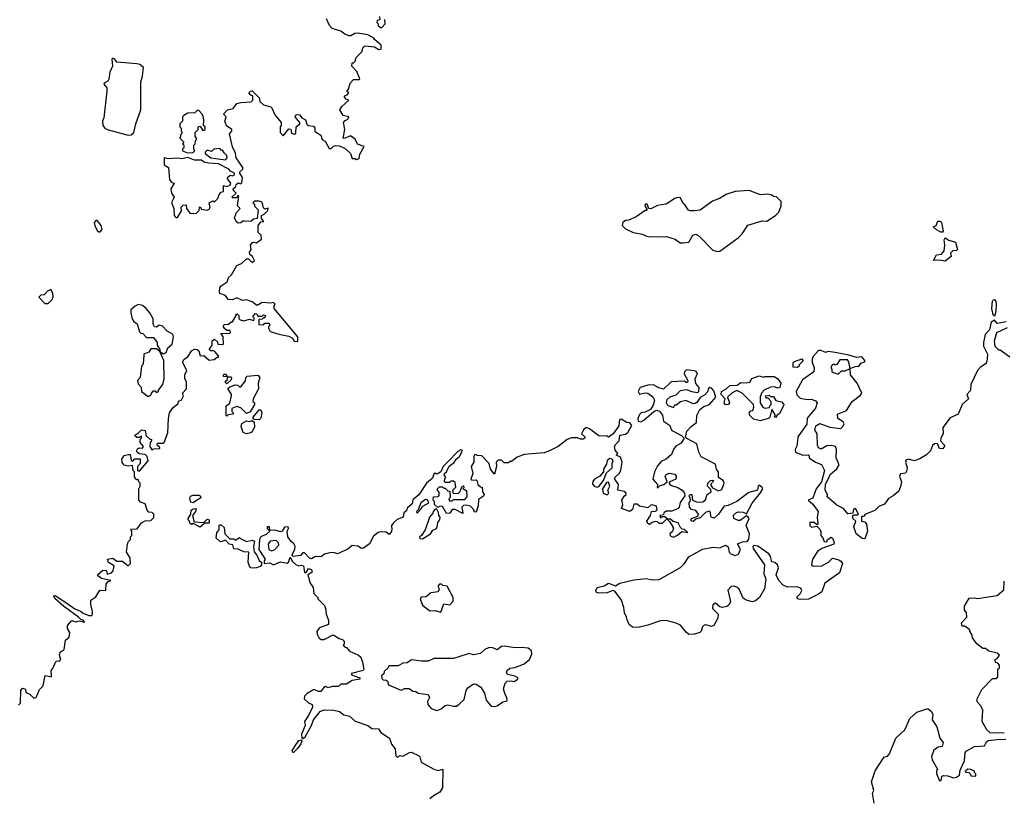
# Model space of a CAD drawing. Extents: x 2240384 to 2404287, y 351326 to 526670.
# Tile 89 of 256: x 2363354 to 2370345, y 388609 to 394135. Entities that reach past the tile are written whole.
import ezdxf

# ---------------------------------------------------------------- set-up
doc = ezdxf.new("R2010")
doc.units = 0

msp = doc.modelspace()

# ---------------------------------------------------------------- linework, layer by layer
at = {"layer": '0CON20XD'}
for points in [[(2365908.3, 394158.3), (2365910, 394135), (2365891.7, 394128.3), (2365890, 394115), (2365900, 394105), (2365900, 394095), (2365915, 394080), (2365925, 394080), (2365950, 394105), (2365947, 394137)], [(2365462.5, 393335), (2365493.3, 393315), (2365502.5, 393285), (2365523, 393273), (2365551.7, 393221.7), (2365565, 393220), (2365583, 393237), (2365598, 393242), (2365625, 393240), (2365665, 393220), (2365702.5, 393185), (2365715, 393150), (2365735, 393150), (2365745, 393142.5), (2365765, 393150), (2365769.7, 393180.3), (2365800, 393235), (2365751.7, 393251.7), (2365735, 393287.5), (2365701.7, 393311.7), (2365657, 393293), (2365650, 393295), (2365662.5, 393355), (2365652.5, 393405), (2365665, 393420), (2365685, 393430), (2365690, 393445), (2365650, 393455), (2365627.5, 393495), (2365640.7, 393519.3), (2365690, 393565), (2365671.7, 393571.7), (2365660, 393585), (2365660, 393595), (2365678.3, 393601.7), (2365690, 393615), (2365680, 393625), (2365680, 393635), (2365687.5, 393642.5), (2365700, 393685), (2365725, 393710), (2365765, 393710), (2365770, 393715), (2365748.3, 393768.3), (2365712.5, 393805), (2365715, 393830), (2365725, 393830), (2365735, 393840), (2365743, 393867), (2365785, 393910), (2365790, 393935), (2365805, 393950), (2365873, 393943), (2365905, 393922.5), (2365920, 393925), (2365920, 393955), (2365873.6, 393993.6), (2365866.4, 394006.4), (2365827, 394027), (2365755, 394040), (2365733, 394037), (2365705, 394020), (2365690.7, 394020.7), (2365661.7, 394031.7), (2365635, 394052.5), (2365571.7, 394071.7), (2365553.3, 394095), (2365531.2, 394141.2)], [(2364125, 393314.4), (2364145, 393317.5), (2364164.2, 393335), (2364178, 393395), (2364213.8, 393495), (2364213.3, 393695), (2364226.2, 393735), (2364232.5, 393795), (2364206.1, 393816.1), (2364185, 393821.2), (2364043.3, 393833.3), (2364030, 393855), (2364015, 393861.2), (2364008.8, 393855), (2364012.9, 393805), (2363995, 393762.5), (2363987.2, 393712.8), (2363980.3, 393699.7), (2363953.3, 393685), (2363952, 393678), (2363971.7, 393651.7), (2363973.2, 393626.8), (2363951.2, 393438.8), (2363941.2, 393415), (2363943.9, 393383.9), (2363957.5, 393365), (2363975, 393356.7), (2364125, 393314.4)], [(2363345, 389270), (2363360, 389285), (2363363, 389373), (2363375, 389390), (2363392.5, 389385), (2363400, 389360), (2363425, 389347.5), (2363455, 389320), (2363470, 389325), (2363495, 389380), (2363521.7, 389408.3), (2363535, 389480), (2363580, 389470), (2363576.7, 389515), (2363592.5, 389535), (2363607.5, 389575), (2363615, 389582.5), (2363640, 389585), (2363647, 389593), (2363637.5, 389625), (2363642.5, 389645), (2363670, 389665), (2363678.3, 389731.7), (2363706.4, 389753.6), (2363710, 389785), (2363693.3, 389815), (2363692.5, 389835), (2363725, 389870), (2363752.3, 389862.3), (2363778.3, 389868.3), (2363815, 389860), (2363805, 389873.3), (2363787.7, 389877.7), (2363772, 389895), (2363665, 389972.2), (2363606.7, 390025), (2363593.6, 390046.4), (2363605, 390048.8), (2363688, 389995), (2363744.6, 389954.6), (2363785, 389937.5), (2363805, 389922.2), (2363845, 389906), (2363865, 389906.7), (2363871.2, 389915), (2363871.2, 389935), (2363860, 389985), (2363860, 390015), (2363895, 390040), (2363923, 390087), (2363966.4, 390083.6), (2363968.3, 390131.7), (2363981.7, 390148.3), (2364000, 390155), (2363935, 390170), (2363912.5, 390185), (2363907.5, 390195), (2363945, 390227.5), (2363970, 390225), (2363975, 390200), (2364005, 390210), (2364017, 390223), (2364025, 390260), (2363983.6, 390283.6), (2363977.5, 390305), (2364015, 390312.5), (2364043, 390293), (2364085, 390292.5), (2364125, 390260), (2364140, 390275), (2364137.5, 390315), (2364113.3, 390355), (2364118.3, 390411.7), (2364125, 390430), (2364140, 390445), (2364140, 390465), (2364150, 390475), (2364150, 390505), (2364140, 390515), (2364145, 390520), (2364188.3, 390521.7), (2364220, 390565), (2364245, 390577.5), (2364285, 390580), (2364307, 390603), (2364307.5, 390625), (2364295, 390637.5), (2364270.7, 390640.7), (2364260, 390655), (2364245, 390700), (2364211.7, 390711.7), (2364200, 390725), (2364200, 390805), (2364210, 390825), (2364210, 390845), (2364200, 390855), (2364198.3, 390868.3), (2364185, 390870), (2364168.3, 390888.3), (2364170, 390925), (2364160, 390935), (2364155, 390970), (2364123.8, 390966.2), (2364095, 390974), (2364082.4, 390992.4), (2364080, 391015), (2364095, 391042.5), (2364125, 391050), (2364138.3, 391048.3), (2364145, 391010), (2364155, 391000), (2364171.2, 391018.8), (2364208.3, 391018.3), (2364210, 390985), (2364190, 390965), (2364190, 390935), (2364205, 390930), (2364267, 391003), (2364260, 391035), (2364245, 391050), (2364203, 391053), (2364187.5, 391065), (2364182.5, 391075), (2364190.7, 391089.3), (2364205, 391097.5), (2364227, 391093), (2364232.5, 391105), (2364210, 391135), (2364210, 391155), (2364220, 391165), (2364218.3, 391178.3), (2364205, 391170), (2364185, 391170), (2364170, 391185), (2364198.3, 391201.7), (2364220, 391225), (2364245, 391220), (2364251.7, 391181.7), (2364275, 391160), (2364290, 391155), (2364290, 391145), (2364280, 391135), (2364277.5, 391105), (2364295, 391080), (2364305, 391090), (2364348.3, 391091.7), (2364348.3, 391098.3), (2364330, 391115), (2364331.7, 391128.3), (2364375, 391130), (2364380, 391135), (2364406.4, 391203.6), (2364410, 391305), (2364417.5, 391345), (2364440.7, 391379.3), (2364478.3, 391411.7), (2364481.7, 391428.3), (2364503, 391437), (2364517.5, 391465), (2364510, 391485), (2364537.5, 391515), (2364537.5, 391565), (2364527, 391587), (2364526.7, 391615), (2364540, 391645), (2364508.8, 391705), (2364521.2, 391725), (2364548, 391742), (2364574.1, 391785.9), (2364595, 391796.2), (2364614.1, 391794.1), (2364625.9, 391785.9), (2364635, 391750), (2364661.7, 391751.7), (2364698.3, 391718.3), (2364735, 391722.5), (2364755, 391740), (2364765, 391740), (2364765, 391750), (2364740, 391780), (2364725, 391787.5), (2364713, 391783), (2364700, 391795), (2364720, 391825), (2364720, 391855), (2364737, 391867), (2364758.3, 391848.3), (2364761.7, 391831.7), (2364795, 391830), (2364800, 391835), (2364797.5, 391887.5), (2364781.7, 391908.3), (2364845, 391910), (2364850, 391915), (2364848.3, 391928.3), (2364825, 391930), (2364810.7, 391940.7), (2364800, 391955), (2364800, 391965), (2364808.3, 391971.7), (2364837, 391973), (2364855, 391990), (2364865, 391990), (2364890, 392035), (2364890, 392045), (2364897.5, 392047.5), (2364910, 392035), (2364910, 392015), (2364920, 392005), (2364945, 391997.5), (2364985, 392010), (2365015, 392000), (2365020, 392015), (2365010, 392025), (2365025, 392050), (2365038.3, 392048.3), (2365045, 392030), (2365075, 392030), (2365085, 392040), (2365100, 392035), (2365095, 392020), (2365085, 392020), (2365075, 392010), (2365051.7, 392008.3), (2365051.7, 391971.7), (2365085, 391970), (2365095, 391980), (2365125, 391980), (2365130, 391965), (2365120, 391955), (2365120, 391945), (2365133, 391923), (2365195, 391902.5), (2365265, 391890), (2365290, 391875), (2365303, 391853), (2365328.3, 391851.7), (2365330, 391885), (2365160, 392085), (2365160, 392105), (2365167.5, 392115), (2365157, 392127), (2365135, 392122.5), (2365075, 392127.5), (2365045, 392110), (2365035, 392110), (2365005, 392132.5), (2364965, 392147.5), (2364935, 392142.5), (2364895, 392160), (2364865, 392147.5), (2364835, 392150), (2364815, 392177.5), (2364775, 392192.5), (2364771.7, 392201.7), (2364775, 392232.5), (2364785, 392246.7), (2364826.4, 392273.6), (2364837.5, 392305), (2364857.5, 392325), (2364895, 392390), (2364930, 392405), (2364965, 392437.5), (2364978.3, 392438.3), (2365005, 392412.5), (2365020, 392425), (2365007.5, 392455), (2364988.3, 392468.3), (2364986.7, 392485), (2364997.5, 392505), (2364993.3, 392535), (2365005, 392552.5), (2365015, 392556.7), (2365035, 392552.5), (2365071.7, 392578.3), (2365067.5, 392605), (2365047.5, 392625), (2365046.7, 392675), (2365065, 392700), (2365088.3, 392701.7), (2365070, 392725), (2365070, 392745), (2365090, 392755), (2365115, 392780), (2365117, 392797), (2365095, 392790), (2365085, 392800), (2365075, 392840), (2365055, 392847.5), (2365023, 392847), (2365010, 392835), (2365020, 392825), (2365021.7, 392811.7), (2365047.5, 392785), (2365040, 392725), (2365015, 392720), (2364995, 392702.5), (2364950, 392705), (2364943, 392707), (2364925, 392692.5), (2364905, 392690), (2364891.7, 392701.7), (2364878.3, 392728.3), (2364892.5, 392767.5), (2364920, 392795), (2364900, 392815), (2364910, 392885), (2364901.7, 392888.3), (2364895, 392870), (2364865, 392870), (2364860, 392875), (2364890, 392905), (2364870, 392925), (2364870, 392935), (2364888.3, 392951.7), (2364890, 392965), (2364905, 392977.5), (2364925, 392970), (2364931.7, 392978.3), (2364936.7, 393015), (2364917.5, 393045), (2364917.5, 393055), (2364937.5, 393075), (2364937.5, 393085), (2364890, 393155), (2364886.9, 393186.9), (2364865, 393232.5), (2364843.3, 393325), (2364860, 393345), (2364860, 393355), (2364821.4, 393381.4), (2364811.2, 393415), (2364820, 393445), (2364800, 393465), (2364830, 393495), (2364870, 393505), (2364895, 393540), (2364925, 393547.5), (2364998.3, 393551.7), (2365010, 393565), (2365010, 393595), (2364995, 393600), (2364980, 393615), (2364991.7, 393628.3), (2365005, 393630), (2365055, 393580), (2365060, 393555), (2365085, 393530), (2365137, 393517), (2365145, 393510), (2365165, 393460), (2365210, 393405), (2365210, 393385), (2365202.5, 393375), (2365203.3, 393335), (2365225, 393310), (2365265, 393360), (2365278.3, 393358.3), (2365285, 393330), (2365305, 393322.5), (2365315, 393330), (2365317.5, 393375), (2365342.5, 393395), (2365342.5, 393405), (2365310, 393445), (2365316.7, 393463.3), (2365339.7, 393459.7), (2365358.3, 393438.3), (2365382.5, 393425), (2365393.3, 393393.3), (2365403.9, 393383.9), (2365440, 393380), (2365450, 393365), (2365450, 393345), (2365462.5, 393335)], [(2364545, 393191.2), (2364585, 393192.5), (2364597.5, 393205), (2364590, 393215), (2364590, 393245), (2364600, 393255), (2364603, 393277), (2364610, 393285), (2364610, 393295), (2364600, 393305), (2364600, 393335), (2364620, 393355), (2364620, 393375), (2364635, 393380), (2364651.7, 393351.7), (2364665, 393350), (2364670, 393355), (2364670, 393375), (2364660, 393385), (2364662.5, 393425), (2364657, 393447), (2364650, 393465), (2364625, 393490), (2364615, 393490), (2364597, 393473), (2364548.3, 393471.7), (2364520, 393455), (2364510, 393445), (2364510, 393415), (2364490, 393395), (2364490, 393375), (2364500, 393365), (2364500, 393345), (2364510, 393335), (2364500, 393325), (2364490, 393295), (2364520, 393265), (2364510, 393255), (2364520, 393245), (2364520, 393225), (2364510, 393215), (2364510, 393205), (2364545, 393191.2)], [(2364815, 393140), (2364826.4, 393153.6), (2364825, 393170), (2364805, 393190), (2364795, 393210), (2364785, 393210), (2364775, 393220), (2364733, 393217), (2364715, 393200), (2364685, 393210), (2364670, 393195), (2364670, 393185), (2364710, 393155), (2364815, 393140)], [(2364475, 392730), (2364501.7, 392778.3), (2364500, 392805), (2364515, 392817.5), (2364535, 392820), (2364537.5, 392795), (2364565, 392760), (2364608.3, 392761.7), (2364628.3, 392781.7), (2364630, 392805), (2364635, 392807.5), (2364645, 392790), (2364685, 392782.5), (2364699.3, 392790.7), (2364707.5, 392805), (2364700, 392835), (2364725, 392850), (2364737, 392843), (2364760, 392865), (2364770, 392895), (2364785, 392910), (2364800, 392915), (2364801.7, 392958.3), (2364825, 392950), (2364849.3, 392960.7), (2364852.5, 392975), (2364830, 393005), (2364830, 393015), (2364848.3, 393031.7), (2364865, 393027.5), (2364880, 393035), (2364880, 393045), (2364850, 393060), (2364840, 393075), (2364765, 393113.1), (2364695, 393115.6), (2364663.5, 393123.5), (2364645, 393138), (2364595, 393138.1), (2364547.1, 393157.1), (2364505, 393146.9), (2364475, 393153.3), (2364407, 393147), (2364380, 393155), (2364380, 393105), (2364410, 393085), (2364418.3, 392998.3), (2364435, 392980), (2364450, 392975), (2364427.5, 392935), (2364433, 392903), (2364450, 392875), (2364433, 392837), (2364447.5, 392795), (2364450, 392745), (2364461.7, 392731.7), (2364475, 392730)], [(2368305, 392488.8), (2368325, 392491.2), (2368454.2, 392585.8), (2368483.3, 392615), (2368525, 392677.5), (2368625, 392707.5), (2368660, 392705), (2368720, 392745), (2368745, 392770), (2368760, 392815), (2368760, 392845), (2368728.3, 392878.3), (2368705, 392880), (2368695, 392890), (2368665, 392897.5), (2368615, 392892.5), (2368533, 392923), (2368433.9, 392916.1), (2368375, 392896.7), (2368323.9, 392866.1), (2368272.3, 392847.7), (2368185, 392782.5), (2368145, 392777.5), (2368115, 392777.5), (2368103.6, 392783.6), (2368079.3, 392819.3), (2368065, 392830), (2368045, 392870), (2368025, 392872.5), (2368005, 392866.7), (2367945, 392826.7), (2367883.6, 392816.4), (2367835, 392792.5), (2367820, 392795), (2367810, 392825), (2367795, 392826.7), (2367793, 392813), (2367810, 392785), (2367805, 392780), (2367795, 392780), (2367730, 392735), (2367677, 392713), (2367655, 392710), (2367637.5, 392695), (2367632.5, 392675), (2367655, 392650), (2367710, 392625), (2367775, 392612.5), (2367805, 392597.5), (2367833, 392593), (2367946.4, 392596.4), (2368007, 392577), (2368042.5, 392552.5), (2368065, 392550.8), (2368105, 392556.7), (2368132.5, 392605), (2368155, 392613.3), (2368175, 392600), (2368275, 392500), (2368305, 392488.8)], [(2363925, 392630), (2363940, 392645), (2363932.5, 392675), (2363905, 392710), (2363895, 392710), (2363882.5, 392695), (2363887.5, 392675), (2363905, 392640), (2363915, 392630), (2363925, 392630)], [(2369895, 392626.7), (2369860, 392645), (2369840, 392665), (2369860, 392675), (2369874, 392706), (2369890, 392705), (2369898.8, 392695), (2369910, 392635), (2369905, 392627.5), (2369895, 392626.7)], [(2369925, 392422), (2369885, 392427.5), (2369843.3, 392425), (2369863.8, 392465), (2369899.2, 392470.8), (2369917.5, 392495), (2369922, 392535), (2369917, 392573), (2369925, 392587.5), (2369950, 392570), (2369997.5, 392555), (2370012.5, 392505), (2370005, 392497.5), (2369980, 392495), (2369963, 392477), (2369967.5, 392455), (2369925, 392422)], [(2363555, 392120), (2363585, 392150), (2363591.7, 392168.3), (2363590, 392195), (2363575, 392220), (2363551.7, 392208.3), (2363528.3, 392181.7), (2363505, 392180), (2363490, 392165), (2363531.7, 392121.7), (2363555, 392120)], [(2370275, 392030), (2370265, 392040), (2370256.7, 392085), (2370261.7, 392138.3), (2370265, 392146.2), (2370275, 392149.2), (2370284.5, 392134.5), (2370286.9, 392115), (2370285.7, 392064.3), (2370275, 392030)], [(2364375, 391762.5), (2364395, 391772.5), (2364406.2, 391805), (2364437.3, 391832.7), (2364447.1, 391885), (2364442.4, 391902.4), (2364401.4, 391925), (2364365, 391961.1), (2364345, 391966.2), (2364325, 391953.8), (2364310, 391955), (2364302.5, 391975), (2364301.7, 392011.7), (2364277.5, 392055), (2364252.5, 392085), (2364225, 392106.7), (2364195, 392112.5), (2364175, 392102.5), (2364142.5, 392075), (2364142.5, 392055), (2364153, 392013), (2364163.6, 391993.6), (2364187, 391977), (2364205, 391920), (2364215, 391910), (2364228.3, 391908.3), (2364255, 391880), (2364305, 391880), (2364330, 391845), (2364330, 391825), (2364350, 391795), (2364350, 391780), (2364375, 391762.5)], [(2370359.1, 391990.9), (2370295, 391978), (2370275, 392003.3), (2370251.7, 391988.3), (2370240, 391935), (2370208.3, 391901.7), (2370197.5, 391845), (2370198.3, 391818.3), (2370225, 391760), (2370224.2, 391725), (2370215.5, 391694.5), (2370175, 391668), (2370154.2, 391645), (2370106.7, 391545), (2370105.8, 391504.2), (2370080, 391475), (2370090, 391445), (2370045.7, 391404.3), (2370016.7, 391335), (2369960.5, 391309.5), (2369908.3, 391241.7), (2369910, 391195), (2369893.3, 391165), (2369892.5, 391145), (2369918.8, 391118.8), (2369920, 391105), (2369905, 391090), (2369890.7, 391090.7), (2369882.5, 391095), (2369873, 391123), (2369867.5, 391127.5), (2369850, 391125), (2369835, 391112.5), (2369820, 391075), (2369792.3, 391047.7), (2369745, 391018.8), (2369705, 391004), (2369665, 391015.7), (2369648.3, 391011.7), (2369644.3, 390995.7), (2369656, 390955), (2369652.5, 390935), (2369642.5, 390917.5), (2369607.7, 390912.3), (2369600, 390895), (2369616, 390856), (2369610.6, 390829.4), (2369595, 390788), (2369555.4, 390754.6), (2369523.4, 390736.6), (2369494.1, 390695.9), (2369455, 390680), (2369425, 390652.5), (2369360, 390625), (2369345, 390610), (2369331.7, 390608.3), (2369330, 390575), (2369355, 390570), (2369367.5, 390555), (2369373.3, 390505), (2369355, 390450), (2369335, 390453.3), (2369293.3, 390485), (2369277.5, 390535), (2369290, 390575), (2369270, 390595), (2369270, 390615), (2369278.3, 390621.7), (2369305, 390620), (2369310, 390625), (2369287.5, 390665), (2369275, 390660), (2369268.3, 390631.7), (2369235, 390627.5), (2369202.5, 390665), (2369155, 390690), (2369088.3, 390748.3), (2369090, 390765), (2369073.8, 390795), (2369076, 390835), (2369111.2, 390908.8), (2369155, 390946.2), (2369172.5, 390975), (2369150, 391025), (2369154, 391085), (2369146, 391105), (2369115, 391114), (2369085, 391111.2), (2369045, 391086.7), (2369026.1, 391096.1), (2369018.8, 391115), (2369015.8, 391195), (2369000.8, 391225), (2369007, 391253), (2369035, 391268), (2369105, 391242.9), (2369185, 391233.1), (2369204.2, 391255), (2369207, 391267), (2369201.1, 391281.1), (2369163.8, 391305), (2369160, 391335), (2369225, 391360.8), (2369264.4, 391425.6), (2369325, 391469.2), (2369332.5, 391485), (2369299.2, 391555), (2369254, 391615), (2369250, 391660), (2369285, 391673.8), (2369312.5, 391675), (2369330.8, 391699.2), (2369350, 391705), (2369356.7, 391715), (2369333, 391743), (2369295, 391736.7), (2369240, 391755), (2369145, 391773.8), (2369095, 391780), (2369075, 391772.5), (2369045, 391786.2), (2369025, 391786), (2368986.7, 391745), (2368981.7, 391728.3), (2368981.2, 391705), (2368993.8, 391665), (2368993.3, 391635), (2368911.2, 391578.8), (2368866.2, 391495), (2368871.7, 391471.7), (2368895, 391448.8), (2368945, 391439.2), (2368975, 391442), (2369005, 391430), (2369016.2, 391415), (2369005, 391377.5), (2368945, 391307.5), (2368943.8, 391265), (2368880, 391175), (2368880, 391165), (2368872.5, 391107.5), (2368860, 391085), (2368863.3, 391065), (2368915, 391043.8), (2368956.1, 391046.1), (2368960, 391025), (2369003.9, 390993.9), (2369047.7, 390977.7), (2369068, 390935), (2369045.9, 390854.1), (2369008.8, 390805), (2368985, 390740), (2368952.5, 390725), (2368985, 390697.5), (2369023.3, 390645), (2369016.7, 390605), (2369020, 390555), (2369015, 390550), (2368995, 390567.5), (2368963.3, 390566.7), (2368963.8, 390545), (2368976.1, 390533.9), (2369015, 390540), (2369031.7, 390521.7), (2369041.2, 390505), (2369043.3, 390475), (2369057, 390457), (2369065, 390432.5), (2369085, 390430), (2369090, 390445), (2369115, 390462.5), (2369126.1, 390456.1), (2369136.7, 390425), (2369135, 390412.5), (2369048.3, 390381.7), (2369018.8, 390361.2), (2368982.5, 390305), (2368976.7, 390266.7), (2368987, 390257), (2369050.5, 390259.5), (2369096.1, 390283.9), (2369125, 390312.5), (2369170.7, 390300.7), (2369185, 390292.5), (2369196.7, 390275), (2369175, 390210), (2369070, 390135), (2369048.8, 390075), (2369025, 390058.8), (2368955, 390023.3), (2368895, 390020), (2368880, 390025), (2368873, 390037), (2368895, 390060), (2368906.4, 390083.6), (2368899.3, 390099.3), (2368875, 390110), (2368805, 390106.7), (2368775, 390121.2), (2368744, 390155), (2368724, 390195), (2368740.6, 390245), (2368735.5, 390265.5), (2368715, 390282), (2368695, 390287.5), (2368685.8, 390325.8), (2368672.9, 390342.9), (2368595, 390398.6), (2368567.5, 390402.5), (2368558.8, 390395), (2368561.7, 390381.7), (2368641.2, 390265), (2368637.5, 390205), (2368651.2, 390165), (2368641.2, 390095), (2368605.6, 390034.4), (2368578.8, 390011.2), (2368556.4, 390003.6), (2368512.5, 390015), (2368490.3, 390030.3), (2368462.2, 390092.2), (2368446.5, 390106.5), (2368425, 390115.7), (2368405, 390111.9), (2368382.9, 390085), (2368400, 390005), (2368389.5, 389980.5), (2368375, 389970), (2368342, 389962), (2368325, 389966.7), (2368295, 389993.8), (2368275, 389982.5), (2368272.5, 389955), (2368313.3, 389915), (2368312, 389888)], [(2370385, 391740), (2370315, 391790), (2370305, 391790), (2370280, 391815), (2370274.2, 391855), (2370292, 391915), (2370368.5, 391951.5)], [(2364265, 391460), (2364285, 391470), (2364290, 391485), (2364305, 391500), (2364315, 391500), (2364325, 391490), (2364340, 391495), (2364340, 391505), (2364370, 391545), (2364380, 391585), (2364376.4, 391716.4), (2364350, 391780), (2364325, 391800), (2364285, 391800), (2364270, 391775), (2364235, 391760), (2364233, 391717), (2364227.5, 391685), (2364220, 391675), (2364210, 391595), (2364190, 391575), (2364195, 391550), (2364216.2, 391526.2), (2364220, 391495), (2364265, 391460)], [(2368875, 391667.5), (2368845, 391670), (2368845, 391700), (2368855, 391710), (2368908, 391728), (2368916.7, 391715), (2368887.5, 391685), (2368885, 391672.5), (2368875, 391667.5)], [(2369165, 391620), (2369188.3, 391641.7), (2369215, 391642.5), (2369250, 391660), (2369241.2, 391705), (2369230.7, 391720.7), (2369178.3, 391721.7), (2369155, 391687.5), (2369145, 391682.5), (2369135, 391690), (2369122.5, 391685), (2369112.5, 391665), (2369120, 391655), (2369120, 391635), (2369165, 391620)], [(2368312, 389888), (2368282.5, 389835), (2368265, 389828.8), (2368225, 389840), (2368215, 389837.5), (2368202.5, 389825), (2368192.5, 389795), (2368182.5, 389785), (2368145, 389773.3), (2368105, 389772.5), (2368085, 389787.5), (2368045, 389837.5), (2368015, 389852.5), (2367945, 389870), (2367905, 389868.8), (2367815, 389837.5), (2367745, 389822), (2367705, 389823.8), (2367681.7, 389841.7), (2367666.7, 389875), (2367663.3, 389895), (2367647.5, 389925), (2367643, 389963), (2367626, 390015), (2367579.3, 390079.3), (2367565, 390083.3), (2367525, 390066.7), (2367465, 390064), (2367450.5, 390070.5), (2367443.9, 390083.9), (2367455, 390106), (2367505, 390117.5), (2367535, 390136.7), (2367585, 390117.5), (2367615, 390136.2), (2367715, 390158.9), (2367805, 390168), (2367845, 390160), (2367895, 390162.5), (2368045, 390248), (2368073.3, 390275), (2368105, 390323.3), (2368203, 390377), (2368275, 390392.5), (2368325, 390386.2), (2368366.1, 390406.1), (2368383.6, 390393.6), (2368392.5, 390355), (2368402.9, 390342.9), (2368435, 390333.1), (2368457.3, 390342.7), (2368472.5, 390375), (2368450, 390415), (2368485, 390430), (2368518.8, 390431.2), (2368531.2, 390448.8), (2368535.5, 390485.5), (2368511.9, 390545), (2368534.2, 390595), (2368525, 390610), (2368515, 390613.8), (2368469.1, 390580.9), (2368455, 390579.5), (2368424.5, 390594.5), (2368421.7, 390618.3), (2368442.3, 390637.7), (2368458.3, 390641.7), (2368489.7, 390639.7), (2368515, 390627.5), (2368555, 390704), (2368615, 390777.5), (2368630, 390805), (2368626.7, 390815), (2368605, 390832.5), (2368597.5, 390825), (2368593.3, 390796.7), (2368530.5, 390779.5), (2368445, 390716.2), (2368385, 390687.5), (2368355, 390682.5), (2368315.5, 390624.5), (2368285, 390597.5), (2368263.1, 390603.1), (2368257.5, 390645), (2368247, 390647), (2368222.5, 390637.5), (2368185, 390600), (2368155, 390590), (2368135, 390573.3), (2368127, 390577), (2368120, 390585), (2368123.3, 390595), (2368168.3, 390611.7), (2368172.5, 390625), (2368155, 390651.2), (2368125, 390659.2), (2368110, 390675), (2368106.2, 390705), (2368120, 390725), (2368107.5, 390755), (2368112.5, 390765), (2368126, 390765), (2368130, 390725), (2368165, 390711.2), (2368205, 390713.8), (2368222.3, 390727.7), (2368235, 390766), (2368263.3, 390785), (2368260.7, 390800.7), (2368237.5, 390825), (2368240, 390845), (2368260, 390865), (2368275, 390867.5), (2368279.3, 390859.3), (2368260, 390835), (2368273.3, 390813.3), (2368315, 390790.8), (2368338.6, 390801.4), (2368356.7, 390845), (2368349.2, 390865), (2368315.5, 390885), (2368315, 390922.5), (2368301.4, 390945), (2368295, 390981.2), (2368193.6, 391033.6), (2368176.4, 391065), (2368162, 391125), (2368091.7, 391161.7), (2368082.5, 391172.5), (2368091.2, 391215), (2368122.2, 391247.8), (2368160, 391275), (2368160.8, 391325), (2368182.4, 391367.6), (2368210.6, 391389.4), (2368252.5, 391405), (2368297.5, 391455), (2368281.7, 391501.7), (2368265, 391520), (2368255, 391523.8), (2368245, 391516.7), (2368236.7, 391493.3), (2368218, 391472), (2368185, 391452.5), (2368161.4, 391418.6), (2368148.8, 391411.2), (2368135, 391408.8), (2368085, 391433.3), (2368046.1, 391423.9), (2368015, 391400), (2368001.7, 391398.3), (2367995, 391380), (2367957, 391397), (2367947.5, 391415), (2367950.7, 391439.3), (2367971.7, 391458.3), (2368015, 391472.5), (2368046.2, 391503.8), (2368085, 391511.2), (2368126.7, 391496.7), (2368165, 391490), (2368175.7, 391494.3), (2368178.8, 391525), (2368154, 391554), (2368149.2, 391585), (2368166, 391625), (2368157.5, 391637.5), (2368145, 391642.9), (2368089.5, 391650.5), (2368075, 391636.7), (2368072.5, 391622.5), (2368097.5, 391575), (2368095, 391560), (2368085, 391560), (2368075, 391570), (2367980, 391565), (2367925, 391513.3), (2367891.4, 391521.4), (2367855, 391543.3), (2367815, 391542), (2367760, 391525), (2367746.2, 391495), (2367755, 391476.7), (2367795, 391486.7), (2367814, 391484), (2367848.6, 391458.6), (2367861.2, 391435), (2367851.9, 391398.1), (2367832, 391368), (2367795, 391350), (2367766.1, 391343.9), (2367755.9, 391334.1), (2367743.3, 391305), (2367746.4, 391286.4), (2367765, 391282), (2367785, 391292), (2367857.5, 391355), (2367875, 391363.3), (2367896.4, 391356.4), (2367918, 391328), (2367924.3, 391285), (2367966.8, 391256.8), (2367985, 391218.8), (2368053.3, 391183.3), (2368072.5, 391165), (2368050.7, 391129.3), (2368012.9, 391107.1), (2367996.2, 391085), (2367981.9, 391048.1), (2367945, 391016.2), (2367909.7, 391000.3), (2367882.5, 390967.5), (2367862, 390925), (2367850, 390875), (2367883.3, 390835), (2367880, 390815), (2367885, 390813.3), (2367902, 390828), (2367927.5, 390835), (2367950, 390855), (2367937.5, 390895), (2367942.5, 390905), (2367965, 390916.7), (2368005, 390908.8), (2368016.2, 390895), (2368013.3, 390875), (2367970, 390855), (2367962.5, 390845), (2367975, 390831.2), (2368025.8, 390815.8), (2368057.5, 390795), (2368073.3, 390775), (2368077.5, 390755), (2368042.3, 390707.7), (2368037.1, 390675), (2368030, 390665), (2367985, 390646), (2367945, 390648), (2367927.5, 390635), (2367925, 390620), (2367900, 390615), (2367905, 390600), (2367915, 390610), (2367935, 390610), (2367950, 390595), (2367915, 390560), (2367895, 390560), (2367881.7, 390571.7), (2367865, 390573.3), (2367845, 390567.5), (2367825, 390552.5), (2367815, 390560), (2367807.5, 390575), (2367832.5, 390615), (2367840, 390645), (2367865, 390646.7), (2367880, 390655), (2367875, 390682.5), (2367845, 390692.5), (2367835, 390690), (2367815, 390670), (2367755, 390682.5), (2367737, 390697), (2367715, 390697.5), (2367705, 390657.5), (2367685, 390643.8), (2367627.5, 390665), (2367637.5, 390695), (2367630, 390725), (2367645, 390752.5), (2367660, 390765), (2367660, 390775), (2367647, 390787), (2367600, 390795), (2367606.2, 390835), (2367580, 390875), (2367580, 390885), (2367613, 390917), (2367623.3, 390936.7), (2367631.2, 390995), (2367619.3, 391029.3), (2367590, 391045), (2367600, 391055), (2367580.9, 391080.9), (2367578.1, 391105), (2367587.2, 391122.8), (2367610, 391145), (2367614.2, 391185.8), (2367655, 391193.3), (2367672.5, 391205), (2367701.2, 391255), (2367685, 391273.8), (2367665, 391276.2), (2367625, 391300), (2367613, 391297), (2367608.3, 391251.7), (2367566.7, 391195), (2367535, 391172.5), (2367525, 391180), (2367465, 391182.5), (2367400.7, 391230.7), (2367375, 391240), (2367357.5, 391225), (2367342.5, 391195), (2367366.7, 391175), (2367366.1, 391163.9), (2367355, 391156.7), (2367335, 391157.5), (2367315, 391167.5), (2367273, 391167), (2367240, 391155), (2367177.5, 391105), (2367115.9, 391074.1), (2367078.3, 391061.7), (2366935, 391050), (2366885, 391030), (2366845, 391000), (2366835, 391000), (2366825, 390990), (2366795, 390990), (2366775, 391010), (2366751.7, 391008.3), (2366737.5, 390995), (2366738.8, 390965), (2366725, 390910), (2366696.7, 390945), (2366686.7, 390985), (2366635, 391040), (2366603, 391043), (2366595, 391050), (2366583.6, 391046.4), (2366577.5, 391035), (2366577.5, 390995), (2366560, 390965), (2366572.5, 390915), (2366557.5, 390875), (2366565, 390867.5), (2366595, 390870), (2366600, 390865), (2366607, 390837), (2366625, 390820), (2366638.3, 390818.3), (2366640, 390785), (2366652.5, 390765), (2366646.4, 390753.6), (2366610.5, 390729.5), (2366608.8, 390685), (2366595, 390640), (2366581.7, 390641.7), (2366580, 390655), (2366555, 390682.5), (2366525, 390690), (2366505, 390687.5), (2366492.5, 390675), (2366500, 390630), (2366445, 390657.5), (2366425, 390657.5), (2366408.3, 390631.7), (2366385, 390630), (2366355, 390680), (2366338.3, 390681.7), (2366321.7, 390671.7), (2366300, 390695), (2366300, 390715), (2366290, 390725), (2366291.7, 390748.3), (2366325, 390750), (2366331.7, 390758.3), (2366331.7, 390781.7), (2366320, 390795), (2366320, 390805), (2366335, 390820), (2366355, 390820), (2366365, 390810), (2366375, 390810), (2366395, 390790), (2366408.3, 390788.3), (2366410, 390745), (2366400, 390735), (2366405, 390720), (2366425, 390720), (2366435, 390730), (2366515, 390730), (2366531.7, 390748.3), (2366528.3, 390788.3), (2366500, 390805), (2366510, 390815), (2366507, 390827), (2366491.7, 390818.3), (2366480, 390785), (2366468.3, 390771.7), (2366435, 390770), (2366430, 390795), (2366451.7, 390818.3), (2366445, 390850), (2366435, 390860), (2366415, 390860), (2366405, 390850), (2366375, 390850), (2366370, 390855), (2366373, 390877), (2366380, 390885), (2366367.5, 390905), (2366370, 390915), (2366383.6, 390926.4), (2366404.2, 390965.8), (2366438, 390992), (2366454, 391016), (2366476.7, 391035), (2366493.3, 391065), (2366495, 391080), (2366485, 391083.3), (2366465, 391070), (2366395, 390997.5), (2366360, 390965), (2366343, 390927), (2366325, 390913.3), (2366315, 390910), (2366305, 390917.5), (2366295, 390910), (2366285, 390880), (2366243.3, 390845), (2366186.8, 390763.2), (2366145, 390726.2), (2366140.7, 390699.3), (2366105, 390668.8), (2366099.7, 390650.3), (2366082.5, 390635), (2366076.4, 390603.6), (2366035, 390588.8), (2366005, 390562.5), (2365993.3, 390545), (2365996.7, 390515), (2365991.7, 390498.3), (2365978.3, 390481.7), (2365955, 390497.5), (2365915, 390500), (2365900, 390495), (2365865, 390470), (2365836.7, 390415), (2365795, 390383.3), (2365780.7, 390380.7), (2365755, 390397.5), (2365715, 390402.5), (2365683.6, 390376.4), (2365610, 390345), (2365583, 390353), (2365555, 390352), (2365518.8, 390341.2), (2365495, 390323.8), (2365455, 390325.8), (2365425, 390308.6), (2365412.1, 390312.1), (2365375, 390350), (2365365, 390350), (2365347.2, 390332.8), (2365296.1, 390326.1), (2365286.7, 390335), (2365307.5, 390375), (2365310, 390395), (2365300, 390415), (2365280.7, 390430.7), (2365257.5, 390465), (2365252.5, 390505), (2365262.5, 390525), (2365260, 390535), (2365235, 390532.5), (2365217.5, 390505), (2365205, 390500), (2365165, 390512.5), (2365130, 390510), (2365127.5, 390535)], [(2364825, 391550), (2364810, 391565), (2364828.3, 391581.7), (2364830, 391600), (2364801.7, 391601.7), (2364800, 391615), (2364805, 391620), (2364815, 391620), (2364830, 391600), (2364855, 391600), (2364857.5, 391595), (2364855, 391580), (2364825, 391550)], [(2364825, 391320), (2364820, 391325), (2364820, 391395), (2364847, 391413), (2364857.5, 391465), (2364857.5, 391475), (2364831.7, 391518.3), (2364845, 391530), (2364885, 391542.5), (2364901.7, 391541.7), (2364915, 391530), (2364925, 391530), (2364958.3, 391571.7), (2364960, 391595), (2364970, 391605), (2365045, 391612.5), (2365060, 391595), (2365047.5, 391555), (2365050, 391515), (2365012.5, 391445), (2365010, 391425), (2365020, 391415), (2365020, 391405), (2364989.3, 391350.7), (2364965, 391340), (2364925, 391380), (2364895, 391390), (2364860, 391375), (2364860, 391355), (2364870, 391345), (2364870, 391335), (2364835, 391330), (2364825, 391320)], [(2368615, 391288.8), (2368565, 391300), (2368537.5, 391325), (2368532.5, 391345), (2368545, 391360), (2368558.3, 391361.7), (2368566.7, 391385), (2368563.8, 391405), (2368483.6, 391483.6), (2368445, 391502.5), (2368412.7, 391487.3), (2368380, 391455), (2368393.3, 391415), (2368387.5, 391405), (2368375, 391401.2), (2368363.9, 391403.9), (2368356.7, 391415), (2368362.5, 391445), (2368334, 391474), (2368336.2, 391495), (2368367.4, 391512.6), (2368395, 391538.6), (2368448, 391542), (2368475, 391560), (2368515, 391557.1), (2368538, 391562), (2368551.7, 391588.3), (2368605, 391607.5), (2368635, 391597.5), (2368645, 391602.5), (2368711.7, 391601.7), (2368735, 391587.5), (2368757.5, 391555), (2368750, 391525), (2368735, 391520), (2368715, 391530), (2368685, 391527.5), (2368640, 391505), (2368620, 391485), (2368612.5, 391455), (2368612.5, 391415), (2368630, 391385), (2368645, 391377.5), (2368678.3, 391381.7), (2368680, 391395), (2368690, 391405), (2368690, 391425), (2368668.3, 391448.3), (2368655, 391450), (2368650, 391465), (2368675, 391470), (2368685, 391460), (2368705, 391460), (2368721.7, 391431.7), (2368763.6, 391423.6), (2368780, 391405), (2368777.5, 391395), (2368748.8, 391341.2), (2368730, 391325), (2368725, 391312.5), (2368713, 391313), (2368720, 391325), (2368695, 391370), (2368680, 391315), (2368670, 391305), (2368635, 391294), (2368615, 391288.8)], [(2365055, 391294.3), (2365018.3, 391298.3), (2365012.5, 391302.5), (2365012.5, 391315), (2365053.8, 391366.2), (2365065, 391366.2), (2365073.6, 391343.6), (2365065, 391307.5), (2365055, 391294.3)], [(2364965, 391196.7), (2364940, 391205), (2364927, 391247), (2364930.7, 391269.3), (2364965, 391287.5), (2364985, 391283.3), (2365005, 391290), (2365018.8, 391278.8), (2365021.2, 391245), (2365005, 391210), (2364995, 391202.5), (2364965, 391196.7)], [(2367455, 390817.1), (2367465, 390822), (2367500, 390865), (2367520, 390920), (2367560, 390955), (2367560, 390985), (2367567.5, 391005), (2367560, 391015), (2367545, 391020), (2367525, 391007.5), (2367520, 390980), (2367500, 390945), (2367500, 390925), (2367473.3, 390895), (2367435.6, 390874.4), (2367423.5, 390856.5), (2367421.9, 390841.9), (2367433.4, 390823.4), (2367455, 390817.1)], [(2367525, 390763.8), (2367536.7, 390775), (2367528.8, 390795), (2367544, 390825), (2367535, 390853.3), (2367520.5, 390849.5), (2367492, 390805), (2367497.5, 390775), (2367525, 390763.8)], [(2364585, 390706.2), (2364570, 390710), (2364561.2, 390735), (2364567.3, 390752.7), (2364585, 390760.8), (2364625, 390760.8), (2364635.7, 390755.7), (2364639.3, 390740.7), (2364595, 390712), (2364585, 390706.2)], [(2366175, 390633.3), (2366205, 390662.5), (2366217, 390683), (2366260, 390705), (2366248.3, 390728.3), (2366235, 390730), (2366202.5, 390705), (2366183, 390657), (2366172.5, 390645), (2366175, 390633.3)], [(2364635, 390532.5), (2364585, 390560), (2364573, 390553), (2364561.7, 390561.7), (2364560, 390575), (2364550, 390585), (2364550, 390595), (2364570, 390625), (2364572.5, 390655), (2364585, 390662.5), (2364607.5, 390665), (2364602.5, 390645), (2364580, 390615), (2364591.7, 390571.7), (2364662.5, 390567.5), (2364685, 390590), (2364700, 390585), (2364698.3, 390561.7), (2364668.3, 390561.7), (2364635, 390532.5)], [(2366215, 390451.2), (2366270, 390485), (2366288, 390512), (2366312.5, 390525), (2366318.8, 390535), (2366323.6, 390566.4), (2366336.7, 390585), (2366340, 390605), (2366330, 390615), (2366327, 390637), (2366315, 390660), (2366305, 390660), (2366290, 390645), (2366288.3, 390631.7), (2366263.3, 390605), (2366233.8, 390515), (2366206.2, 390473.8), (2366192.5, 390465), (2366195, 390452.5), (2366215, 390451.2)], [(2367995, 390462.5), (2368025, 390477.5), (2368055, 390502.5), (2368097.5, 390495), (2368075, 390516.7), (2368058.3, 390518.3), (2368045, 390530), (2368030, 390565), (2367993, 390573), (2367975, 390590), (2367950, 390590), (2367970, 390570), (2367997, 390527), (2367988.3, 390501.7), (2367970, 390485), (2367971.7, 390471.7), (2367995, 390462.5)], [(2365005, 390241.2), (2364995, 390243.8), (2364985.8, 390255.8), (2364976.2, 390285), (2364980, 390355), (2364945, 390357.5), (2364905, 390377.5), (2364875, 390380), (2364868.3, 390408.3), (2364841.7, 390411.7), (2364815, 390440), (2364785, 390430), (2364773, 390433), (2364750, 390455), (2364753.6, 390496.4), (2364770, 390515), (2364770, 390545), (2364775, 390550), (2364785, 390550), (2364805, 390530), (2364810, 390485), (2364845, 390450), (2364875, 390450), (2364885, 390440), (2364915, 390460), (2364921.7, 390451.7), (2364965, 390432.5), (2365005, 390440), (2365020, 390435), (2365013.3, 390395), (2365018.3, 390358.3), (2365037.5, 390335), (2365055, 390297.5), (2365070, 390285), (2365070, 390265), (2365062.5, 390255), (2365035, 390243.8), (2365005, 390241.2)], [(2365127.5, 390535), (2365110, 390535), (2365110, 390525), (2365130, 390505), (2365105.7, 390484.3), (2365066.7, 390465), (2365056.7, 390445), (2365052.5, 390375), (2365097.5, 390305), (2365090, 390295), (2365090, 390275), (2365130.7, 390279.3), (2365156.7, 390266.7), (2365205, 390288), (2365253, 390277), (2365262.5, 390285), (2365275, 390320), (2365290.6, 390290.6), (2365315, 390268), (2365335, 390258.8), (2365355, 390262.5), (2365368.3, 390258.3), (2365375, 390212.5), (2365388.3, 390211.7), (2365405, 390240), (2365425, 390233.3), (2365430, 390215), (2365400, 390195), (2365416.7, 390135), (2365437.5, 390105), (2365443, 390063), (2365470, 390035), (2365470, 390025), (2365517.7, 389977.7), (2365526.2, 389955), (2365530, 389915), (2365546.4, 389873.6), (2365547.5, 389842.5), (2365482.1, 389817.9), (2365463.8, 389795), (2365466.2, 389775), (2365481.2, 389745), (2365495, 389736), (2365515, 389737.1), (2365575, 389767.5), (2365585, 389767.5), (2365622.3, 389742.3), (2365646.2, 389736.2), (2365656.7, 389725), (2365657.5, 389702.5), (2365650, 389695), (2365660, 389685), (2365675, 389680), (2365695, 389652.5), (2365760, 389625), (2365775, 389610), (2365787.5, 389575), (2365796.7, 389525), (2365792.5, 389515), (2365710, 389495), (2365710, 389485), (2365770, 389465), (2365770, 389455), (2365715, 389444), (2365675, 389420), (2365635, 389420), (2365616.4, 389403.6), (2365575, 389402.5), (2365545, 389393.8), (2365525, 389402.5), (2365512.5, 389395), (2365493, 389367), (2365475, 389367.5), (2365445, 389380), (2365435, 389377.5), (2365395, 389353.3), (2365376.7, 389335), (2365374.2, 389314.2), (2365405, 389286.2), (2365430, 389275), (2365433.3, 389255), (2365405, 389196.2), (2365375.6, 389155), (2365380.8, 389125), (2365353.9, 389065), (2365357.1, 389037.1), (2365365, 389034.2), (2365380, 389045), (2365425.3, 389124.7), (2365441.1, 389165), (2365487.5, 389225), (2365515, 389236), (2365585, 389234), (2365625, 389224.2), (2365655, 389201.2), (2365695, 389192), (2365736.6, 389156.6), (2365825, 389125.7), (2365855, 389104.4), (2365901.4, 389101.4), (2365918.8, 389075), (2365978.8, 389035), (2365993.6, 388993.6), (2366019.5, 388959.5), (2366025, 388910), (2366035, 388900), (2366055, 388912.5), (2366075, 388907.5), (2366122.5, 388935), (2366135, 388936), (2366185, 388913.8), (2366194.3, 388904.3), (2366205.6, 388865.6), (2366295, 388816.2), (2366325, 388806.2), (2366357.5, 388815), (2366355.9, 388684.1), (2366337.7, 388652.3), (2366292.7, 388627.3), (2366266.7, 388605)], [(2365145, 390366.2), (2365165, 390373.8), (2365193.8, 390405), (2365192, 390422), (2365175, 390438.8), (2365132.5, 390435), (2365117, 390413), (2365123.3, 390375), (2365145, 390366.2)], [(2366345, 389930), (2366365, 389990), (2366407, 389983), (2366431.7, 390008.3), (2366432.5, 390035), (2366390, 390115), (2366358.3, 390118.3), (2366348, 390128), (2366335, 390128.8), (2366324, 390115), (2366332.5, 390095), (2366326.2, 390073.8), (2366272.3, 390067.7), (2366240.7, 390039.3), (2366205, 390037.5), (2366197.5, 390025), (2366215, 389980), (2366265, 389940), (2366305, 389942.5), (2366345, 389930)], [(2370345, 389070.8), (2370244.3, 389074.3), (2370220, 389095), (2370187.5, 389155), (2370192.5, 389235), (2370177.5, 389265), (2370153.3, 389293.3), (2370152.5, 389315), (2370185, 389380), (2370261.7, 389458.3), (2370285, 389460), (2370298.3, 389471.7), (2370300, 389525), (2370310, 389535), (2370310, 389555), (2370298.3, 389568.3), (2370281.7, 389571.7), (2370280, 389595), (2370295, 389600), (2370310, 389625), (2370295, 389640), (2370235, 389652.5), (2370211.7, 389671.7), (2370193.3, 389673.3), (2370150, 389705), (2370118.3, 389748.3), (2370117, 389767), (2370100, 389795), (2370100, 389805), (2370065, 389830), (2370045, 389830), (2370040, 389855), (2370080, 389895), (2370077, 389927), (2370062.5, 389945), (2370063, 389973), (2370095, 390030), (2370135, 390032.5), (2370155, 390027.5), (2370295, 390047.5), (2370341.7, 390088.3), (2370345, 390150)], [(2366315, 389232), (2366345.5, 389244.5), (2366375, 389267.5), (2366395, 389271.2), (2366435, 389262), (2366455, 389263.8), (2366474.1, 389275.9), (2366509.2, 389310.8), (2366524.2, 389375), (2366535, 389393.3), (2366575, 389422.5), (2366595, 389418.8), (2366627.9, 389397.9), (2366654, 389355), (2366666.7, 389305), (2366702.3, 389262.3), (2366725, 389260), (2366743.8, 389266.2), (2366785, 389292.5), (2366815, 389300), (2366812.5, 389325), (2366800, 389345), (2366790, 389385), (2366800, 389425), (2366815, 389440), (2366845, 389443.3), (2366865, 389437.5), (2366890, 389455), (2366890, 389465), (2366870, 389475), (2366816.9, 389486.9), (2366810.6, 389505), (2366815.6, 389515), (2366835, 389531.9), (2366872.1, 389537.9), (2366935.6, 389564.4), (2366973.3, 389595), (2366991.2, 389635), (2366988.8, 389655), (2366963.4, 389673.4), (2366915, 389679.5), (2366872.7, 389677.3), (2366795, 389689.4), (2366775, 389686), (2366745, 389663.1), (2366708.1, 389678.1), (2366683.2, 389676.8), (2366656.7, 389665), (2366625, 389636.2), (2366575, 389628), (2366545, 389636.7), (2366457.7, 389607.7), (2366432.3, 389602.3), (2366295, 389600), (2366255, 389582.5), (2366205, 389582.5), (2366135, 389592.5), (2366105, 389570), (2366075, 389567.5), (2366041.7, 389548.3), (2365975, 389550), (2365970, 389535), (2365941.7, 389508.3), (2365938.3, 389491.7), (2365923, 389477), (2365925, 389460), (2365935, 389450), (2365957, 389447), (2365965, 389440), (2365972.5, 389415), (2366055, 389378.8), (2366065, 389377.5), (2366085, 389388.8), (2366118.3, 389388.3), (2366145, 389370), (2366167, 389367), (2366184.2, 389354.2), (2366255, 389346.7), (2366264, 389325), (2366250.6, 389295), (2366251.4, 389275), (2366275, 389245.8), (2366315, 389232)], [(2369420, 388575), (2369410, 388645), (2369417.5, 388665), (2369402.5, 388725), (2369427.5, 388805), (2369485, 388892.5), (2369495, 388902.5), (2369515, 388907.5), (2369530, 388925), (2369573.8, 389035), (2369637.5, 389095), (2369673.9, 389176.1), (2369725, 389220), (2369795, 389243.8), (2369805, 389243.3), (2369825, 389226.7), (2369838, 389205), (2369832.5, 389165), (2369866.7, 389115), (2369886.7, 389035), (2369910, 389005), (2369903, 388977), (2369875, 388972.5), (2369845, 388950), (2369827.5, 388905), (2369833, 388883), (2369870, 388815), (2369863, 388807), (2369862.5, 388785), (2369885, 388732.5), (2369896.7, 388735), (2369902.5, 388765), (2369915, 388770), (2369945, 388767.5), (2369983.6, 388753.6), (2370005, 388759.2), (2370025.9, 388774.1), (2370031.2, 388808.8), (2370061.2, 388875), (2370067.5, 388935), (2370075, 388942.5), (2370133, 388977), (2370205, 388982.5), (2370219.3, 389010.7), (2370231.1, 389018.9), (2370295, 389026.9), (2370355, 389027.5)], [(2365295, 388932.5), (2365289.4, 388945), (2365304.6, 388975), (2365335, 389018.9), (2365354, 389024), (2365357.5, 389015), (2365350, 388995), (2365327.1, 388962.9), (2365295, 388932.5)], [(2370135, 388762.5), (2370110, 388765), (2370108.3, 388778.3), (2370095, 388790), (2370071.7, 388791.7), (2370070, 388805), (2370085, 388817.5), (2370105, 388816.7), (2370130, 388805), (2370130, 388795), (2370140, 388785), (2370140, 388765), (2370135, 388762.5)]]:
    msp.add_lwpolyline(points, dxfattribs=at)

doc.saveas('drawing.dxf')
